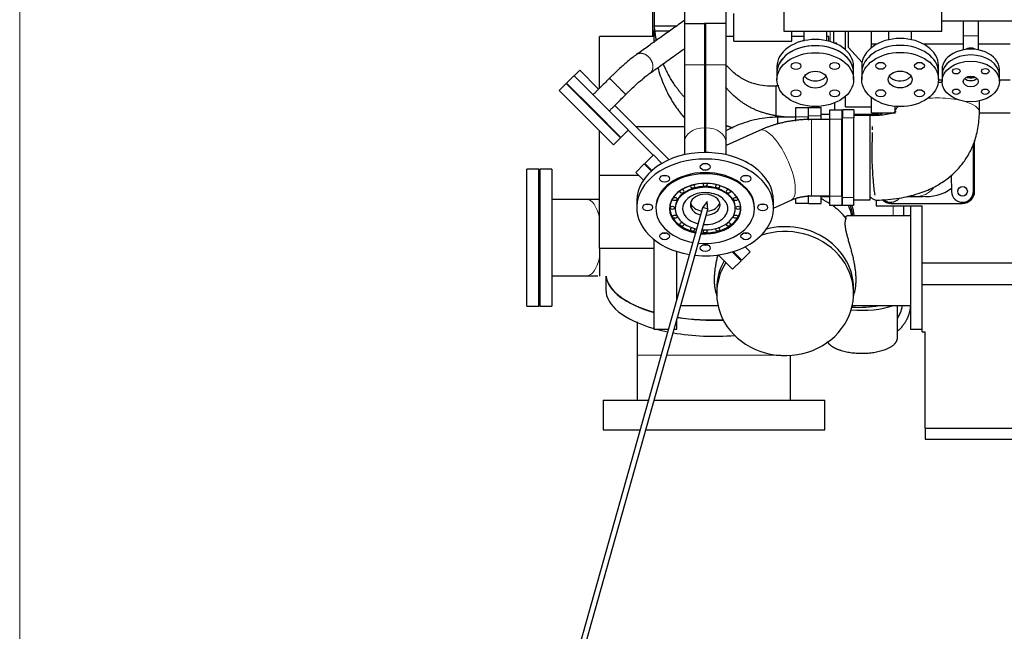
# Model space of a CAD drawing. Header units: inches. Extents: x 0 to 23760, y -13 to 16800.
# Tile 88 of 256: x 1028 to 2826, y 11125 to 12242. Entities that reach past the tile are written whole.
import ezdxf

# ---------------------------------------------------------------- set-up
doc = ezdxf.new("R2010")
doc.units = ezdxf.units.IN
doc.layers.add('1', color=7, linetype='Continuous', true_color=0xffffff)
doc.layers.add('254', color=7, linetype='Continuous', true_color=0xffffff)
doc.styles.add('latin_extended', font='simplex.shx')
doc.dimstyles.get("Standard").update_dxf_attribs({"dimtxt": 0.18, "dimasz": 0.18, "dimexe": 0.18, "dimexo": 0.0625, "dimgap": 0.09, "dimtad": 0, "dimtih": 1, "dimtoh": 1, "dimdec": 4, "dimzin": 0, "dimdsep": 46, "dimtxsty": 'Standard', "dimcen": 0.09, "dimadec": 0, "dimazin": 0, "dimtfac": 1, "dimtdec": 4, "dimtofl": 0, "dimtmove": 0, "dimatfit": 3, "dimfxl": 1, "dimtolj": 1, "dimtzin": 0, "dimarcsym": 0})

# ---------------------------------------------------------------- blocks, each defined once
blk = doc.blocks.new('_U5')
at = {"layer": '254', "color": 3, "linetype": 'Continuous', "lineweight": 13, "transparency": 16777216}
for p, q in [((8914, 13844.8), (8914, 9822.4)), ((1028, 13489.8), (1028, 9822.4)), ((1168, 9862.4), (8774, 9862.4))]:
    blk.add_line(p, q, dxfattribs=at)
at = {"layer": '254', "color": 3, "transparency": 16777216}
for points in [[(1168, 9885.7), (1168, 9839.1), (1028, 9862.4)], [(8774, 9839.1), (8774, 9885.7), (8914, 9862.4)]]:
    blk.add_solid(points, dxfattribs=at)
at = {"layer": 'Defpoints', "color": 0, "transparency": 16777216}
for p in [(8914, 13884.8), (1028, 13529.8), (8914, 9862.4)]:
    blk.add_point(p, dxfattribs=at)
at = {"layer": '254', "color": 2, "lineweight": 13, "transparency": 16777216, "insert": (4727.7, 10072.4), "char_height": 140, "attachment_point": 1, "style": 'latin_extended'}
blk.add_mtext('\\A1;7886', dxfattribs=at)

msp = doc.modelspace()

# ---------------------------------------------------------------- linework, layer by layer
at = {"layer": '1', "color": 2, "linetype": 'Continuous', "lineweight": 25}
for p, q in [((2424.001, 12220.302), (2424.001, 12566.372)), ((2712.001, 12220.302), (2712.001, 12566.372)), ((2183.596, 12381.577), (2183.596, 12211.227)), ((2187.001, 12371.802), (2187.001, 12230.802)), ((2242.001, 12274.802), (2242.001, 12234.802)), ((2318.001, 12234.802), (2318.001, 12274.802)), ((2332.501, 12202.658), (2332.501, 12253.247)), ((2187.001, 12230.802), (2228.387, 12230.802)), ((2187.001, 12230.802), (2228.387, 12230.802)), ((2241.951, 12234.802), (2241.951, 12159.144)), ((2241.951, 12234.802), (2279.001, 12234.802)), ((2281.001, 12234.802), (2279.001, 12234.802)), ((2318.051, 12234.802), (2281.001, 12234.802)), ((2318.051, 12159.144), (2318.051, 12234.802)), ((2712.005, 12239.802), (2952.001, 12239.802)), ((2751.001, 12239.802), (2751.001, 12212.47)), ((2779.001, 12212.47), (2779.001, 12239.802)), ((2087.001, 12117.439), (2087.001, 12211.224)), ((2187.149, 12211.224), (2087.001, 12211.224)), ((2332.496, 12211.224), (2318.047, 12211.224)), ((2318.051, 12211.695), (2332.5, 12211.695)), ((2712.001, 12220.302), (2424.001, 12220.302)), ((2460.088, 12211.224), (2438.496, 12211.224)), ((2438.501, 12202.658), (2438.501, 12220.302)), ((2506.001, 12211.224), (2502.086, 12211.224)), ((2506.001, 12202.454), (2506.001, 12211.224)), ((2514.902, 12199.562), (2514.902, 12220.301)), ((2536.001, 12187.028), (2536.001, 12220.305)), ((2541.501, 12190.802), (2541.501, 12220.303)), ((2584.001, 12197.901), (2584.001, 12220.305)), ((2615.001, 12220.301), (2615.001, 12205.247)), ((2657.001, 12205.247), (2657.001, 12220.301)), ((2751.001, 12212.47), (2751.001, 12186.687)), ((2779.001, 12186.687), (2779.001, 12212.47)), ((2332.501, 12202.658), (2438.501, 12202.658)), ((2520.188, 12198.977), (2516.371, 12198.977)), ((2520.188, 12197.296), (2520.188, 12198.977)), ((2584.001, 12191.165), (2584.001, 12197.901)), ((2584.001, 12197.901), (2594.524, 12197.901)), ((2677.481, 12197.901), (2751.001, 12197.901)), ((2779.001, 12197.901), (2837.001, 12197.901)), ((2566.496, 12163.906), (2541.501, 12190.802)), ((2241.951, 12159.144), (2241.951, 12017.723)), ((2318.051, 12017.723), (2318.051, 12159.144)), ((2411.092, 12156.568), (2411.092, 12145.164)), ((2551.092, 12145.164), (2551.092, 12156.568)), ((2566.001, 12158.029), (2566.001, 12145.302)), ((2706.001, 12145.302), (2706.001, 12158.029)), ((2040.125, 12139.096), (2026.973, 12125.944)), ((2040.125, 12139.096), (2040.408, 12139.379)), ((2040.408, 12139.379), (2050.731, 12149.702)), ((2139.403, 12040.384), (2040.408, 12139.379)), ((2085.379, 12115.055), (2050.731, 12149.702)), ((2411.092, 12145.164), (2411.092, 12132.335)), ((2551.092, 12132.335), (2551.092, 12145.164)), ((2566.001, 12145.302), (2566.001, 12132.574)), ((2706.001, 12132.574), (2706.001, 12145.302)), ((2712.501, 12150.908), (2712.501, 12140.302)), ((2712.501, 12140.302), (2712.501, 12128.988)), ((2817.501, 12140.302), (2817.501, 12150.908)), ((2817.501, 12128.988), (2817.501, 12140.302)), ((2026.265, 12125.136), (2013.538, 12112.409)), ((2026.265, 12125.136), (2125.26, 12026.142)), ((2026.973, 12125.944), (2076.47, 12076.446)), ((2705.991, 12131.715), (2712.497, 12131.715)), ((2817.5, 12131.715), (2837.001, 12131.715)), ((2013.538, 12112.409), (2112.533, 12013.414)), ((2214.296, 11986.138), (2115.077, 12085.356)), ((2516.001, 12089.788), (2516.001, 12077.409)), ((2536.001, 12082.802), (2536.001, 12101.883)), ((2584.001, 12071.862), (2584.001, 12099.438)), ((2780.726, 12072.551), (2780.726, 12093.569)), ((2076.47, 12076.446), (2125.968, 12026.949)), ((2428.832, 12063.77), (2408.877, 12066.51)), ((2408.877, 12063.297), (2408.877, 12066.51)), ((2445.751, 12064.302), (2445.751, 12081.302)), ((2445.751, 12081.302), (2467.751, 12081.302)), ((2467.751, 12081.302), (2467.751, 12064.302)), ((2468.551, 12081.402), (2491.501, 12081.402)), ((2468.551, 12066.402), (2468.551, 12081.402)), ((2468.551, 12059.143), (2468.551, 12066.402)), ((2491.501, 12066.402), (2491.501, 12081.402)), ((2507.701, 12068.902), (2491.501, 12068.902)), ((2491.501, 12059.75), (2491.501, 12066.402)), ((2507.701, 12060.402), (2507.701, 12077.402)), ((2507.701, 12077.402), (2529.701, 12077.402)), ((2529.701, 12077.402), (2529.701, 12060.402)), ((2530.499, 12068.902), (2529.702, 12068.902)), ((2530.498, 12077.402), (2530.498, 12062.402)), ((2551.501, 12077.402), (2530.498, 12077.402)), ((2536.001, 12082.802), (2584.001, 12082.802)), ((2597.051, 12068.902), (2551.5, 12068.902)), ((2551.501, 12077.402), (2551.501, 12062.402)), ((2581.501, 12067.127), (2551.501, 12067.127)), ((2581.501, 11912.676), (2581.501, 12067.127)), ((2584.001, 12071.862), (2626.284, 12071.862)), ((2592.001, 12071.86), (2592.001, 12068.9)), ((2626.276, 12083.557), (2626.276, 12072.551)), ((2780.657, 12071.862), (2837.001, 12071.862)), ((2445.751, 12063.897), (2412.228, 12063.646)), ((2412.228, 12063.646), (2412.319, 12051.495)), ((2445.751, 12056.778), (2445.751, 12064.302)), ((2468.55, 12058.317), (2467.75, 12058.427)), ((2467.751, 12059.06), (2467.751, 12064.302)), ((2507.701, 12059.752), (2474.412, 12059.752)), ((2507.701, 11919.402), (2507.701, 12060.402)), ((2529.701, 11919.402), (2529.701, 12060.402)), ((2530.498, 11917.402), (2530.498, 12062.402)), ((2551.501, 11917.402), (2551.501, 12062.402)), ((2087.001, 11957.488), (2087.001, 12038.945)), ((2106.995, 12045.921), (2105.483, 12045.921)), ((2125.968, 12026.949), (2139.12, 12040.101)), ((2139.12, 12040.101), (2139.403, 12040.384)), ((2184.869, 11994.352), (2139.12, 12040.101)), ((2241.953, 12045.921), (2154.512, 12045.921)), ((2279.001, 12044.619), (2279.001, 11999.33)), ((2281.001, 11999.33), (2281.001, 12044.619)), ((2379.339, 12039.658), (2318.052, 12011.823)), ((2112.533, 12013.414), (2125.26, 12026.142)), ((2241.951, 12017.723), (2241.951, 11995.137)), ((2318.051, 11995.137), (2318.051, 12017.723)), ((2770.001, 11928.402), (2770.001, 12014.827)), ((2772.001, 11928.402), (2772.001, 12021.455)), ((2185.437, 11994.918), (2169.881, 11979.362)), ((2200.946, 11979.409), (2185.437, 11994.918)), ((2168.82, 11978.301), (2153.264, 11962.745)), ((2168.82, 11978.301), (2181.633, 11965.488)), ((2182.761, 11966.481), (2169.881, 11979.362)), ((1976.419, 11968.802), (1954.419, 11968.802)), ((1954.419, 11718.802), (1954.419, 11968.802)), ((1976.419, 11718.802), (1976.419, 11968.802)), ((1977.919, 11968.802), (1977.919, 11843.802)), ((1999.919, 11968.802), (1977.919, 11968.802)), ((1999.919, 11968.802), (1999.919, 11843.802)), ((2153.264, 11962.745), (2167.107, 11948.901)), ((2087.001, 11823.962), (2087.001, 11957.488)), ((2158.526, 11957.488), (2087.001, 11957.488)), ((2729.067, 11957.304), (2730.011, 11927.763)), ((2063.603, 11913.652), (2000.021, 11913.652)), ((2155.001, 11910.944), (2155.001, 11898.923)), ((2283.697, 11909.94), (2275.198, 11898.177)), ((2284.817, 11895.472), (2283.697, 11909.94)), ((2404.991, 11897.875), (2437.107, 11912.461)), ((2405.001, 11898.923), (2405.001, 11910.944)), ((2445.751, 11906.302), (2445.751, 11915.077)), ((2467.751, 11906.302), (2445.751, 11906.302)), ((2467.751, 11919.316), (2467.751, 11906.302)), ((2468.551, 11906.402), (2468.551, 11921.402)), ((2468.551, 11906.402), (2491.501, 11906.402)), ((2474.412, 11920.052), (2507.701, 11920.052)), ((2491.501, 11906.402), (2491.501, 11920.052)), ((2491.501, 11918.902), (2507.701, 11918.902)), ((2507.701, 11902.402), (2507.701, 11919.402)), ((2529.701, 11919.402), (2529.701, 11902.402)), ((2529.702, 11918.902), (2530.499, 11918.902)), ((2530.498, 11902.402), (2530.498, 11917.402)), ((2551.501, 11902.402), (2551.501, 11917.402)), ((2551.501, 11912.676), (2581.501, 11912.676)), ((2592.001, 11912.691), (2592.001, 11901.674)), ((2619.001, 11906.402), (2750.001, 11906.402)), ((2648.868, 11918.902), (2665.425, 11918.902)), ((2275.188, 11898.156), (1952.348, 10750.48)), ((1961.975, 10747.772), (2284.814, 11895.448)), ((2190.001, 11898.923), (2190.001, 11896.802)), ((2225.001, 11898.216), (2225.001, 11896.802)), ((2284.814, 11895.448), (2284.817, 11895.472)), ((2284.814, 11895.448), (2284.814, 11895.448)), ((2335.001, 11896.802), (2335.001, 11898.216)), ((2370.001, 11896.802), (2370.001, 11898.923)), ((2529.701, 11902.402), (2507.701, 11902.402)), ((2551.501, 11902.402), (2530.498, 11902.402)), ((2592.001, 11901.674), (2676.001, 11901.674)), ((2642.001, 11901.656), (2642.001, 11883.728)), ((2655.001, 11901.671), (2655.001, 11676.747)), ((2676.001, 11798.068), (2676.001, 11901.674)), ((2655.001, 11883.747), (2539.362, 11883.747)), ((2548.067, 11883.747), (2548.035, 11883.879)), ((1977.919, 11843.802), (1977.919, 11718.802)), ((1999.919, 11843.802), (1999.919, 11718.802)), ((2186.001, 11840.654), (2186.001, 11676.747)), ((2087.001, 11823.962), (2087.001, 11773.401)), ((2186.003, 11823.962), (2087.001, 11823.962)), ((2228.001, 11730.415), (2228.001, 11818.558)), ((2329.398, 11817.723), (2345.597, 11801.524)), ((2346.657, 11802.585), (2331.011, 11818.232)), ((2346.657, 11802.585), (2362.214, 11818.141)), ((2362.214, 11818.141), (2353.12, 11827.235)), ((2303.851, 11812.158), (2330.04, 11785.968)), ((2330.04, 11785.968), (2345.597, 11801.524)), ((2330.04, 11785.968), (2345.597, 11801.524)), ((2676.001, 11758.354), (2676.001, 11798.068)), ((2676.001, 11798.068), (2904.001, 11798.068)), ((1999.918, 11773.952), (2063.603, 11773.952)), ((2098.502, 11773.4), (2098.502, 11748.539)), ((2299.474, 11744.308), (2301.073, 11737.772)), ((2301.001, 11750.487), (2301.001, 11741.627)), ((2550.929, 11737.772), (2552.479, 11744.108)), ((2551.001, 11741.627), (2551.001, 11750.487)), ((2676.001, 11758.354), (2904.001, 11758.354)), ((2676.001, 11671.802), (2676.001, 11758.354)), ((1954.419, 11718.802), (1976.419, 11718.802)), ((1977.919, 11718.802), (1999.919, 11718.802)), ((2235.39, 11719.747), (2303.352, 11719.747)), ((2548.65, 11719.747), (2655.001, 11719.747)), ((2631.037, 11660.513), (2631.037, 11719.746)), ((2228.001, 11676.747), (2228.001, 11693.486)), ((2186.001, 11676.747), (2212.905, 11676.747)), ((2223.294, 11676.747), (2228.001, 11676.747)), ((2655.001, 11676.747), (2676.001, 11676.747)), ((2676.001, 11671.802), (2676.001, 11671.802)), ((2676.001, 11671.802), (2682.001, 11671.802)), ((2676.001, 11671.802), (2682.001, 11671.802)), ((2682.001, 11671.802), (2682.001, 11671.802)), ((2682.001, 11495.757), (2682.001, 11671.802)), ((2093.502, 11546.971), (2093.502, 11492.971)), ((2093.502, 11546.971), (2177.856, 11546.971)), ((2186.799, 11546.971), (2498.502, 11546.971)), ((2498.502, 11492.971), (2498.502, 11546.971)), ((2093.502, 11492.971), (2161.208, 11492.971)), ((2171.59, 11492.971), (2296.002, 11492.971)), ((2296.002, 11492.971), (2498.502, 11492.971)), ((2682.001, 11495.757), (2682.001, 11475.802)), ((2682.001, 11495.757), (2901.001, 11495.757)), ((2682.001, 11475.802), (2901.001, 11475.802))]:
    msp.add_line(p, q, dxfattribs=at)
at = {"layer": '1', "color": 110, "linetype": 'Continuous', "lineweight": 13}
for p, q in [((2507.964, 12220.301), (2507.964, 12201.907)), ((2779.001, 12212.47), (2751.001, 12212.47)), ((2241.951, 12159.144), (2279.001, 12159.144)), ((2318.051, 12159.144), (2281.001, 12159.144)), ((2468.551, 12066.402), (2491.501, 12066.402)), ((2467.751, 12064.302), (2445.751, 12064.302)), ((2474.412, 12059.752), (2474.412, 11997.964)), ((2529.701, 12060.402), (2507.701, 12060.402)), ((2551.501, 12062.402), (2530.498, 12062.402)), ((2379.339, 12039.658), (2379.338, 12039.657)), ((2474.412, 11997.964), (2474.412, 11920.052)), ((2507.701, 11919.402), (2529.701, 11919.402)), ((2551.501, 11917.402), (2530.498, 11917.402)), ((2623.342, 11901.669), (2623.342, 11883.738))]:
    msp.add_line(p, q, dxfattribs=at)
at = {"layer": '1', "color": 2, "linetype": 'Continuous', "lineweight": 25}
msp.add_circle((2750.001, 11928.402), 8.75, dxfattribs=at)
for centre, radius, start, end in [((2619.001, 12059.402), 22, 145.501875, 159.260625), ((2619.001, 12059.402), 20, 141.462431, 156.091841), ((2684.501, 11993.902), 75, 262.789119, 307.163896), ((2750.001, 11928.402), 20, 181.830207, 0), ((2750.001, 11928.402), 22, 270, 0), ((2619.001, 11928.402), 22, 223.596563, 270), ((2619.001, 11928.402), 20, 228.515078, 321.026959)]:
    msp.add_arc(centre, radius, start, end, dxfattribs=at)
for centre, major_axis, ratio, start_param, end_param in [((2481.092, 12145.164), (70, 0), 0.70143793, 0.7853961, 3.14168932), ((2481.092, 12156.568), (70, 0), 0.70143793, 1.57079581, 3.14169048), ((2481.092, 12145.164), (70, 0), 0.70143793, 1.57079581, 3.14169048), ((2481.092, 12156.568), (70, 0), 0.70143793, 0, 1.57079581), ((2481.092, 12145.164), (70, 0), 0.70143793, 0, 1.57079581), ((2636.001, 12158.029), (70, 0), 0.70710659, 0, 3.14159265), ((2636.001, 12145.302), (70, 0), 0.70710659, 0, 3.14149448), ((2636.001, 12145.302), (70, 0), 0.70710659, 0, 3.14159265), ((2481.092, 12145.164), (70, 0), 0.70143793, 0.00000074, 0.7853961), ((2765.001, 12150.908), (-52.5, 0), 0.70710678, 3.14159265, 6.28318531), ((2765.001, 12140.302), (-52.5, 0), 0.70710678, 3.14169083, 6.28318531), ((2765.001, 12140.302), (52.5, 0), 0.70710678, 0, 3.14159265), ((2481.092, 12145.164), (21.75, 0), 0.70143793, 3.57562523, 5.84916212), ((2636.001, 12145.302), (21.75, 0), 0.70710659, 3.56816203, 5.49778714), ((2636.001, 12145.302), (21.75, 0), 0.70710659, 5.49778714, 5.85661593), ((2703.501, 12100.742), (77.225, 0), 0.34202014, 1.45288843, 1.54379826), ((2765.001, 12140.302), (13.75, 0), 0.70710678, 3.76264625, 5.66222988), ((2765.001, 12145.605), (14, 0), 0.70710678, 4.15730092, 4.71238107), ((2765.001, 12145.605), (12, 0), 0.70710678, 4.2596972, 4.71238107), ((2765.001, 12145.605), (12, 0), 0.70710678, 4.71238107, 5.16506494), ((2765.001, 12145.605), (14, 0), 0.70710678, 4.71238107, 5.2675594), ((2280.001, 11910.944), (125, 0), 0.70710678, 1.57079633, 3.14159265), ((2280.001, 11910.944), (125, 0), 0.70710678, 0, 1.57079633), ((2280.001, 11898.923), (125, 0), 0.70710678, 1.57079633, 4.4800093), ((2280.001, 11985.19), (9, 0), 0.70710678, 4.37751484, 5.04726312), ((2280.001, 11898.923), (125, 0), 0.70710678, 0, 1.57079633), ((2280.001, 11896.802), (90, 0), 0.70710678, 1.57079633, 4.45949077), ((2280.001, 11898.923), (90, 0), 0.70710678, 1.57079633, 3.14159265), ((2280.001, 11898.923), (90, 0), 0.70710678, 0, 1.57079633), ((2280.001, 11896.802), (90, 0), 0.70710678, 0, 1.57079633), ((2205.755, 11963.444), (9, 0), 0.70710678, 4.37751484, 5.04726312), ((2280.001, 11896.943), (65, 0), 0.70710678, 1.57079633, 4.45615283), ((2280.001, 11896.802), (-65.2, 0), 0.70710678, 4.71238898, 6.28318531), ((2280.001, 11896.802), (-65.2, 0), 0.70710678, 1.45269208, 4.71238898), ((2280.001, 11940.642), (4, 0), 0.70710678, 2.23347603, 6.28318531), ((2280.001, 11896.943), (65, 0), 0.70710678, 0, 1.57079633), ((2280.001, 11940.642), (4, 0), 0.70710678, 0, 0.90811663), ((2354.247, 11963.444), (9, 0), 0.70710678, 4.37751484, 5.04726312), ((2280.001, 11896.802), (55, 0), 0.70710678, 1.57079633, 4.42336246), ((2280.001, 11898.216), (55, 0), 0.70710678, 1.57079633, 3.14159265), ((2237.575, 11928.216), (4, 0), 0.70710678, 2.72788417, 6.28318531), ((2237.575, 11928.216), (4, 0), 0.70710678, 1.57079633, 1.98136322), ((2280.001, 11896.802), (41.25, 0), 0.70710678, 1.57079633, 4.39224105), ((2237.575, 11928.216), (4, 0), 0.70710678, 0, 1.57079633), ((2280.001, 11903.783), (27.15, 0), 0.70710678, 1.57079633, 4.39911329), ((2257.04, 11937.413), (4, 0), 0.70710678, 2.5557838, 6.28318531), ((2257.04, 11937.413), (4, 0), 0.70710678, 0, 1.34882317), ((2280.001, 11898.216), (55, 0), 0.70710678, 0, 1.57079633), ((2280.001, 11896.802), (55, 0), 0.70710678, 0, 1.57079633), ((2280.001, 11896.802), (41.25, 0), 0.70710678, 0, 1.57079633), ((2280.001, 11903.783), (27.15, 0), 0.70710678, 0, 1.57079633), ((2302.962, 11937.413), (4, 0), 0.70710678, 1.79276948, 6.28318531), ((2302.962, 11937.413), (4, 0), 0.70710678, 0, 0.58580886), ((2322.427, 11928.216), (4, 0), 0.70710678, 1.57079633, 6.28318531), ((2322.427, 11928.216), (4, 0), 0.70710678, 1.1985176, 1.57079633), ((2322.427, 11928.216), (4, 0), 0.70710678, 0, 0.41370848), ((2175.001, 11910.944), (9, 0), 0.70710678, 4.37751484, 5.04726312), ((2280.001, 11898.216), (64.6, 0), 0.70710678, 2.93110595, 4.44319376), ((2280.001, 11910.944), (-27.15, 0), 0.70710678, 0.18751381, 1.33046449), ((2280.001, 11910.944), (-27.15, 0), 0.70710678, 1.71226617, 2.95407884), ((2280.001, 11898.216), (64.6, 0), 0.70710678, 0, 0.21048671), ((2385.001, 11910.944), (9, 0), 0.70710678, 4.37751484, 5.04726312), ((2426.001, 11804.911), (138, 0), 0.90664458, 0.9372322, 1.07626294), ((2280.001, 11896.802), (-65.2, 0), 0.70710678, 0, 1.29629967), ((2280.001, 11897.933), (-65, 0), 0.70710678, 0, 1.2950234), ((2280.001, 11898.923), (125, 0), 0.70710678, 4.56159253, 6.28318531), ((2280.001, 11896.802), (90, 0), 0.70710678, 4.57268628, 6.28318531), ((2280.001, 11896.943), (65, 0), 0.70710678, 4.5951683, 6.28318531), ((2280.001, 11897.933), (-65, 0), 0.70710678, 1.45779717, 3.14159265), ((2280.001, 11898.216), (64.6, 0), 0.70710678, 4.60105879, 6.28318531), ((2280.001, 11896.802), (55, 0), 0.70710678, 4.6088146, 6.28318531), ((2280.001, 11896.802), (4.813, -1.354), 0.11369743, 0.04192581, 3.14159783), ((2280.001, 11896.802), (41.25, 0), 0.70710678, 4.639936, 6.28318531), ((2280.001, 11903.783), (27.15, 0), 0.70710678, 4.77757703, 6.28318531), ((2426.001, 11804.911), (138, 0), 0.90664458, 0.63318119, 0.89339869), ((2426.001, 11859.336), (-125, 0), 0.90664458, 3.35983517, 3.53134649), ((2426.001, 11868.196), (-125, 0), 0.90664458, 3.27923368, 3.44819246), ((2426.001, 11868.722), (127.5, 0), 0.90258528, 0.13086697, 0.29697868), ((2237.575, 11868.216), (4, 0), 0.70710678, 1.57079633, 6.28318531), ((2237.575, 11868.216), (4, 0), 0.70710678, 1.19557235, 1.57079633), ((2237.575, 11868.216), (4, 0), 0.70710678, 0, 0.32692199), ((2322.427, 11868.216), (4, 0), 0.70710678, 2.81467067, 6.28318531), ((2322.427, 11868.216), (4, 0), 0.70710678, 1.57079633, 1.9460203), ((2322.427, 11868.216), (4, 0), 0.70710678, 0, 1.57079633), ((2426.001, 11750.487), (-125, 0), 0.90664458, 3.14159394, 4.98875224), ((2205.755, 11858.444), (9, 0), 0.70710678, 4.37751484, 5.04726312), ((2257.04, 11859.019), (4, 0), 0.70710678, 1.80464863, 6.28318531), ((2257.04, 11859.019), (4, 0), 0.70710678, 0, 0.52523502), ((2280.001, 11855.789), (4, 0), 0.70710678, 2.27048792, 6.28318531), ((2280.001, 11855.789), (4, 0), 0.70710678, 0, 0.87110474), ((2302.962, 11859.019), (4, 0), 0.70710678, 2.61635763, 6.28318531), ((2426.001, 11741.627), (-125, 0), 0.90664458, 0.00952424, 5.07367342), ((2302.962, 11859.019), (4, 0), 0.70710678, 0, 1.33694403), ((2354.247, 11858.444), (9, 0), 0.70710678, 4.37751484, 5.04726312), ((2280.001, 11836.698), (9, 0), 0.70710678, 4.37751484, 5.04726312), ((2426.001, 11750.487), (-125, 0), 0.90664458, 5.81538381, 6.28318531), ((2426.001, 11741.627), (-125, 0), 0.90664458, 5.75971872, 6.28318531), ((2296.001, 11777.955), (197.5, 0), 0.4305111, 3.19511833, 4.12161377), ((2296.002, 11778.335), (197.5, 0), 0.42979107, 3.19973267, 4.12157694), ((2296.002, 11748.539), (197.5, 0), 0.42979107, 3.14159265, 4.12157694), ((2426.001, 11750.487), (-125, 0), 0.90664458, 0, 0.00952424), ((2426.001, 11741.627), (-125, 0), 0.90664458, 0, 0.00952424), ((2566.037, 11750.805), (92.5, 0), 0.42979107, 4.50107113, 5.38653078), ((2561.001, 11756.293), (92.5, 0), 0.4305111, 4.57121366, 5.1208942), ((2296.001, 11777.955), (197.5, 0), 0.4305111, 4.36758126, 4.7983824), ((2296.002, 11778.335), (197.5, 0), 0.42979107, 4.36831089, 4.7969581), ((2296.002, 11748.539), (197.5, 0), 0.42979107, 4.14956359, 4.2703576), ((2296.002, 11748.539), (197.5, 0), 0.42979107, 4.32488644, 4.90430046)]:
    msp.add_ellipse(centre, major_axis=major_axis, ratio=ratio, start_param=start_param, end_param=end_param, dxfattribs=at)
for centre, major_axis, ratio in [((2481.092, 12132.335), (70, 0), 0.70143793), ((2636.001, 12132.574), (70, 0), 0.70710659), ((2445.736, 12157.135), (9, 0), 0.70143793), ((2516.447, 12157.135), (9, 0), 0.70143793), ((2600.646, 12157.574), (9, 0), 0.70710659), ((2671.356, 12157.574), (9, 0), 0.70710659), ((2765.001, 12128.988), (52.5, 0), 0.70710678), ((2481.092, 12132.335), (21.75, 0), 0.70143793), ((2636.001, 12132.574), (21.75, 0), 0.70710659), ((2738.485, 12147.738), (-7, 0), 0.70710678), ((2765.001, 12128.988), (13.75, 0), 0.70710678), ((2791.518, 12147.738), (-7, 0), 0.70710678), ((2445.736, 12107.535), (9, 0), 0.70143793), ((2516.447, 12107.535), (9, 0), 0.70143793), ((2600.646, 12107.574), (9, 0), 0.70710659), ((2671.356, 12107.574), (9, 0), 0.70710659), ((2738.485, 12110.238), (-7, 0), 0.70710678), ((2791.518, 12110.238), (-7, 0), 0.70710678), ((2280.001, 11973.169), (9, 0), 0.70710678), ((2205.755, 11951.423), (9, 0), 0.70710678), ((2354.247, 11951.423), (9, 0), 0.70710678), ((2175.001, 11898.923), (9, 0), 0.70710678), ((2224.568, 11914.452), (4, 0), 0.70710678), ((2335.434, 11914.452), (4, 0), 0.70710678), ((2385.001, 11898.923), (9, 0), 0.70710678), ((2220.001, 11898.216), (4, 0), 0.70710678), ((2340.001, 11898.216), (4, 0), 0.70710678), ((2224.568, 11881.98), (4, 0), 0.70710678), ((2335.434, 11881.98), (4, 0), 0.70710678), ((2205.755, 11846.423), (9, 0), 0.70710678), ((2354.247, 11846.423), (9, 0), 0.70710678), ((2280.001, 11824.677), (9, 0), 0.70710678)]:
    msp.add_ellipse(centre, major_axis=major_axis, ratio=ratio, dxfattribs=at)
at = {"layer": '1', "color": 110, "linetype": 'Continuous', "lineweight": 13}
for centre, major_axis, ratio, start_param, end_param in [((2765.001, 12180.65), (14, 0), 0.70710678, 0.73659739, 2.40497944), ((2703.501, 12072.551), (77.225, 0), 0.34202014, 1.57079633, 1.79237678), ((2703.501, 12072.551), (77.225, 0), 0.34202014, 1.02946064, 1.57079633), ((2703.501, 12072.551), (77.225, 0), 0.34202014, 0.00058905, 0.8782715), ((2703.501, 12072.551), (77.225, 0), 0.34202014, 2.72955314, 3.14385068), ((2280.001, 12017.723), (38.05, 0), 0.70710678, 1.59708056, 3.14159266), ((2280.001, 12017.723), (38.05, 0), 0.70710678, 0, 1.54451209), ((2408.223, 11976.06), (-28.884, 63.598), 0.34839625, 4.75026375, 6.28318531), ((2408.223, 11976.06), (-28.884, 63.598), 0.34839625, 3.14157196, 4.75026375), ((2665.425, 11993.902), (0, 75), 0.69412367, 3.14165066, 3.7914028), ((2063.603, 11843.802), (0, -69.85), 0.39204156, 2.11704075, 3.14159265), ((2648.868, 11993.902), (0, 75), 0.69412367, 3.1387725, 3.40196569), ((2063.603, 11843.802), (0, -69.85), 0.39204156, 0, 1.02445373)]:
    msp.add_ellipse(centre, major_axis=major_axis, ratio=ratio, start_param=start_param, end_param=end_param, dxfattribs=at)
at = {"layer": '1', "color": 2, "linetype": 'Continuous', "lineweight": 25}
for points, knots in [([(2242.003, 12240.514), (2238.506, 12238.02), (2228.592, 12230.948), (2212.262, 12219.298), (2193.011, 12205.565), (2173.748, 12191.824), (2160.902, 12182.66), (2154.474, 12178.074)], [0, 0, 0, 0, 0.11984369, 0.33977998, 0.55971624, 0.77965269, 1, 1, 1, 1]), ([(2460.092, 12221.718), (2460.092, 12216.713), (2460.092, 12210.186), (2460.092, 12203.974), (2460.092, 12202.481)], [0, 0, 0, 0, 0.75605139, 1, 1, 1, 1]), ([(2502.092, 12202.966), (2502.092, 12203.78), (2502.092, 12209.816), (2502.092, 12216.17), (2502.092, 12221.742)], [0, 0, 0, 0, 0.13602982, 1, 1, 1, 1]), ([(2154.474, 12178.074), (2151.917, 12176.257), (2146.806, 12172.434), (2136.694, 12164.289), (2124.718, 12153.798), (2114.157, 12143.769), (2108.027, 12137.703), (2106.084, 12135.762), (2105.286, 12134.961)], [0, 0, 0, 0, 0.19349024, 0.36520006, 0.6516723, 0.88885713, 0.9542204, 1, 1, 1, 1]), ([(2178.883, 12143.895), (2186.592, 12149.394), (2202, 12160.386), (2223.023, 12175.384), (2236.338, 12184.882), (2241.953, 12188.887)], [0, 0, 0, 0, 0.3666892, 0.73292095, 1, 1, 1, 1]), ([(2279.001, 12159.144), (2279.001, 12156.491), (2279.001, 12153.83), (2279.001, 12150.828), (2279.001, 12150.494), (2279.001, 12149.827), (2279.001, 12148.827), (2279.001, 12147.829), (2279.001, 12145.836), (2279.001, 12144.511), (2279.001, 12140.547), (2279.001, 12137.919), (2279.001, 12132.691), (2279.001, 12127.492), (2279.001, 12119.777), (2279.001, 12114.691), (2279.001, 12109.633), (2279.001, 12107.118), (2279.001, 12103.368), (2279.001, 12101.498), (2279.001, 12099.326), (2279.001, 12098.397), (2279.001, 12097.779), (2279.001, 12097.469), (2279.001, 12094.692), (2279.001, 12092.258), (2279.001, 12087.461), (2279.001, 12085.097), (2279.001, 12080.438), (2279.001, 12075.848), (2279.001, 12069.167), (2279.001, 12064.85), (2279.001, 12060.601), (2279.001, 12058.512), (2279.001, 12055.429), (2279.001, 12053.901), (2279.001, 12052.393), (2279.001, 12051.642), (2279.001, 12051.392), (2279.001, 12050.894), (2279.001, 12050.646), (2279.001, 12048.421), (2279.001, 12046.494), (2279.001, 12044.619)], [0, 0, 0, 0, 0.0625, 0.0625, 0.0703125, 0.0703125, 0.078125, 0.09375, 0.09375, 0.125, 0.125, 0.1875, 0.1875, 0.25, 0.3125, 0.375, 0.375, 0.4375, 0.4375, 0.46875, 0.484375, 0.4921875, 0.4921875, 0.5, 0.5, 0.5625, 0.5625, 0.625, 0.625, 0.6875, 0.75, 0.8125, 0.8125, 0.875, 0.875, 0.90625, 0.921875, 0.921875, 0.9296875, 0.9296875, 0.9375, 0.9375, 1, 1, 1, 1]), ([(2281.001, 12044.619), (2281.001, 12046.494), (2281.001, 12048.421), (2281.001, 12050.646), (2281.001, 12050.894), (2281.001, 12051.392), (2281.001, 12051.642), (2281.001, 12052.393), (2281.001, 12053.901), (2281.001, 12055.429), (2281.001, 12058.512), (2281.001, 12060.601), (2281.001, 12064.85), (2281.001, 12069.167), (2281.001, 12075.848), (2281.001, 12080.438), (2281.001, 12085.097), (2281.001, 12087.461), (2281.001, 12092.258), (2281.001, 12094.692), (2281.001, 12097.469), (2281.001, 12097.779), (2281.001, 12098.397), (2281.001, 12099.326), (2281.001, 12101.498), (2281.001, 12103.368), (2281.001, 12107.118), (2281.001, 12109.633), (2281.001, 12114.691), (2281.001, 12119.777), (2281.001, 12127.492), (2281.001, 12132.691), (2281.001, 12137.919), (2281.001, 12140.547), (2281.001, 12144.511), (2281.001, 12145.836), (2281.001, 12147.829), (2281.001, 12148.827), (2281.001, 12149.827), (2281.001, 12150.494), (2281.001, 12150.828), (2281.001, 12153.83), (2281.001, 12156.491), (2281.001, 12159.144)], [0, 0, 0, 0, 0.0625, 0.0625, 0.0703125, 0.0703125, 0.078125, 0.078125, 0.09375, 0.125, 0.125, 0.1875, 0.1875, 0.25, 0.3125, 0.375, 0.375, 0.4375, 0.4375, 0.5, 0.5, 0.5078125, 0.5078125, 0.515625, 0.53125, 0.5625, 0.5625, 0.625, 0.625, 0.6875, 0.75, 0.8125, 0.8125, 0.875, 0.875, 0.90625, 0.90625, 0.921875, 0.9296875, 0.9296875, 0.9375, 0.9375, 1, 1, 1, 1]), ([(2408.877, 12120.696), (2395.457, 12119.591), (2375.682, 12121.481), (2350.121, 12131.971), (2332.344, 12144.034), (2322.288, 12154.286), (2317.925, 12159.688)], [0, 0, 0, 0, 0.37658992, 0.58305808, 0.79781262, 1, 1, 1, 1]), ([(2134.985, 12105.263), (2136.184, 12106.469), (2138.714, 12108.994), (2144.354, 12114.542), (2153.325, 12123.036), (2163.257, 12131.764), (2172.147, 12138.938), (2176.635, 12142.299), (2178.883, 12143.895)], [0, 0, 0, 0, 0.07561404, 0.15924153, 0.35332457, 0.63627112, 0.80636085, 1, 1, 1, 1]), ([(2193.436, 12154.691), (2196.112, 12144.367), (2203.325, 12122.884), (2217.731, 12094.894), (2231.573, 12075.144), (2239.356, 12065.72), (2241.546, 12063.182)], [0, 0, 0, 0, 0.30682934, 0.64835381, 0.90354972, 1, 1, 1, 1]), ([(2105.286, 12134.961), (2102.755, 12132.429), (2097.688, 12127.363), (2091.053, 12120.727), (2086.949, 12116.623), (2085.38, 12115.054)], [0, 0, 0, 0, 0.38145283, 0.76355155, 1, 1, 1, 1]), ([(2115.078, 12085.356), (2116.647, 12086.925), (2120.751, 12091.029), (2127.387, 12097.665), (2132.454, 12102.731), (2134.985, 12105.263)], [0, 0, 0, 0, 0.23644413, 0.6185331, 1, 1, 1, 1]), ([(2628.705, 12073.951), (2628.703, 12073.959), (2628.656, 12073.948), (2628.347, 12073.76), (2627.216, 12073.138), (2623.655, 12071.548), (2615.753, 12069.189), (2605.831, 12067.574), (2596.685, 12066.965), (2591.197, 12066.875), (2588.297, 12066.913), (2587.021, 12066.958), (2586.525, 12066.979), (2586.459, 12066.982), (2586.453, 12066.982), (2586.451, 12066.982), (2586.45, 12066.982), (2586.451, 12066.982), (2586.451, 12066.982), (2586.452, 12066.982), (2586.456, 12066.982), (2586.464, 12066.982), (2586.469, 12066.982), (2586.47, 12066.982), (2586.471, 12066.982), (2586.471, 12066.982), (2586.47, 12066.983), (2586.465, 12066.983), (2586.45, 12066.985), (2586.399, 12066.99), (2586.165, 12067.01), (2585.477, 12067.065), (2583.867, 12067.116), (2582.452, 12067.137), (2581.501, 12067.127)], [0, 0, 0, 0, 0.02061628, 0.05240851, 0.08671356, 0.17460996, 0.32722202, 0.57903425, 0.74642634, 0.83877929, 0.88333718, 0.90621124, 0.90989752, 0.91010692, 0.9102527, 0.91030513, 0.91032792, 0.91034957, 0.91037127, 0.91039421, 0.91044767, 0.91073154, 0.9107918, 0.91081772, 0.91084166, 0.91086556, 0.91089228, 0.91096513, 0.91124309, 0.91176867, 0.91384232, 0.92410409, 0.94925202, 1, 1, 1, 1]), ([(2592.759, 11912.458), (2606.854, 11912.508), (2632.598, 11914.717), (2667.522, 11922.784), (2695.369, 11934.102), (2716.233, 11946.575), (2733.997, 11960.729), (2748.408, 11976.213), (2761.308, 11995.005), (2771.63, 12016.71), (2778.816, 12043.222), (2780.658, 12062.496), (2780.726, 12072.56)], [0, 0, 0, 0, 0.14988239, 0.27854297, 0.38531181, 0.47416533, 0.54210953, 0.6317356, 0.70267361, 0.79001502, 0.89269808, 1, 1, 1, 1]), ([(2626.276, 12072.542), (2626.271, 12071.843), (2626.282, 12070.903), (2626.321, 12070.417), (2626.356, 12070.323), (2626.364, 12070.309)], [0, 0, 0, 0, 0.51546843, 0.90232356, 1, 1, 1, 1]), ([(2412.228, 12063.646), (2399.434, 12063.528), (2374.157, 12060.903), (2342.431, 12051.169), (2324.099, 12042.231), (2317.602, 12038.597)], [0, 0, 0, 0, 0.38341657, 0.77419979, 1, 1, 1, 1]), ([(2585.123, 12035.606), (2585.137, 12034.04), (2585.104, 12026.521), (2583.923, 12011.243), (2584.134, 11990.881), (2585.077, 11968.978), (2586.294, 11949.474), (2587.845, 11933.442), (2588.925, 11925.483), (2589.549, 11921.871), (2589.649, 11921.317)], [0, 0, 0, 0, 0.04640039, 0.21461724, 0.36344913, 0.50735583, 0.70654912, 0.83258106, 0.97323921, 1, 1, 1, 1]), ([(2581.501, 11918.58), (2581.437, 11918.516), (2581.35, 11918.388), (2581.377, 11917.875), (2582.405, 11917.245), (2583.687, 11916.305), (2585.258, 11915.051), (2588.467, 11913.082), (2591.11, 11912.422), (2592.922, 11912.46)], [0, 0, 0, 0, 0.0152505, 0.03036813, 0.11713644, 0.18699722, 0.30697019, 0.51616094, 1, 1, 1, 1]), ([(2665.41, 11918.902), (2668.17, 11918.901), (2672.605, 11918.925), (2675.916, 11919.025), (2676.621, 11919.135), (2676.653, 11919.193)], [0, 0, 0, 0, 0.36435882, 0.71735741, 1, 1, 1, 1]), ([(2537.25, 11878.945), (2536.978, 11878.467), (2536.73, 11877.951), (2536.48, 11877.327), (2536.453, 11877.257), (2536.399, 11877.116), (2536.373, 11877.045), (2536.294, 11876.83), (2536.143, 11876.394), (2536.008, 11875.939), (2535.758, 11875.005), (2535.482, 11873.694), (2535.239, 11871.534), (2535.189, 11869.965), (2535.195, 11868.33), (2535.225, 11867.48), (2535.312, 11866.156), (2535.348, 11865.706), (2535.412, 11865.019), (2535.446, 11864.672), (2535.484, 11864.321), (2535.51, 11864.085), (2535.524, 11863.967), (2535.649, 11862.901), (2535.786, 11861.93), (2536.106, 11859.942), (2536.288, 11858.925), (2536.695, 11856.847), (2537.143, 11854.723), (2537.666, 11852.51), (2538.222, 11850.252), (2538.516, 11849.101), (2538.864, 11847.779), (2538.903, 11847.632), (2538.981, 11847.337), (2539.099, 11846.895), (2539.377, 11845.857), (2539.622, 11844.96), (2540.118, 11843.155), (2540.459, 11841.939), (2541.155, 11839.478), (2541.511, 11838.234), (2542.233, 11835.717), (2542.6, 11834.444), (2543.34, 11831.87), (2543.714, 11830.568), (2544.277, 11828.593), (2544.465, 11827.93), (2544.748, 11826.931), (2544.842, 11826.597), (2544.983, 11826.095), (2545.03, 11825.927), (2545.124, 11825.591), (2545.547, 11824.081), (2545.967, 11822.563), (2546.703, 11819.854), (2547.067, 11818.493), (2547.782, 11815.76), (2548.133, 11814.388), (2548.821, 11811.63), (2549.157, 11810.245), (2549.811, 11807.46), (2550.129, 11806.061), (2550.745, 11803.249), (2551.042, 11801.836), (2551.399, 11800.059), (2551.505, 11799.526), (2551.609, 11798.991), (2551.678, 11798.634), (2551.713, 11798.456), (2551.883, 11797.563), (2552.016, 11796.85), (2552.402, 11794.717), (2552.644, 11793.301), (2553.094, 11790.481), (2553.303, 11789.077), (2553.686, 11786.28), (2553.86, 11784.888), (2554.173, 11782.116), (2554.311, 11780.736), (2554.551, 11777.987), (2554.652, 11776.619), (2554.815, 11773.894), (2554.877, 11772.537), (2554.924, 11771.019), (2554.929, 11770.85), (2554.938, 11770.513), (2554.951, 11770.008), (2554.974, 11768.837), (2554.982, 11767.846), (2554.982, 11765.879), (2554.962, 11764.588), (2554.882, 11762.048), (2554.762, 11759.549), (2554.463, 11755.923), (2554.187, 11753.586), (2553.952, 11751.865), (2553.869, 11751.296), (2553.737, 11750.451), (2553.67, 11750.03), (2553.599, 11749.612), (2553.552, 11749.334), (2553.528, 11749.195), (2553.309, 11747.951), (2553.098, 11746.876), (2552.711, 11745.089), (2552.543, 11744.363), (2552.367, 11743.651)], [0, 0, 0, 0, 0.02583312, 0.02583312, 0.02906226, 0.02906226, 0.0322914, 0.0322914, 0.03874968, 0.05166624, 0.05166624, 0.07749935, 0.10333247, 0.12916559, 0.12916559, 0.15499871, 0.15499871, 0.16791527, 0.16791527, 0.17437355, 0.17760269, 0.17760269, 0.18083183, 0.18083183, 0.20666494, 0.20666494, 0.23249806, 0.23249806, 0.25833118, 0.2841643, 0.2841643, 0.30999742, 0.30999742, 0.31322656, 0.31322656, 0.3164557, 0.32291398, 0.33583053, 0.33583053, 0.36166365, 0.36166365, 0.38749677, 0.38749677, 0.41332989, 0.41332989, 0.43916301, 0.43916301, 0.45207957, 0.45207957, 0.45853785, 0.45853785, 0.46176699, 0.46176699, 0.46499613, 0.49082924, 0.49082924, 0.51666236, 0.51666236, 0.54249548, 0.54249548, 0.5683286, 0.5683286, 0.59416172, 0.59416172, 0.61999483, 0.61999483, 0.62645311, 0.62968225, 0.62968225, 0.63291139, 0.63291139, 0.64582795, 0.64582795, 0.67166107, 0.67166107, 0.69749419, 0.69749419, 0.72332731, 0.72332731, 0.74916042, 0.74916042, 0.77499354, 0.77499354, 0.80082666, 0.80082666, 0.8040558, 0.8040558, 0.80728494, 0.81374322, 0.82665978, 0.82665978, 0.8524929, 0.8524929, 0.87832601, 0.90415913, 0.92999225, 0.92999225, 0.94290881, 0.94290881, 0.94936709, 0.95259623, 0.95259623, 0.95582537, 0.95582537, 0.98165849, 0.98165849, 1, 1, 1, 1]), ([(2537.25, 11878.945), (2537.176, 11879.377), (2537.074, 11880.184), (2537.053, 11881.221), (2537.16, 11882.084), (2537.315, 11882.543), (2537.462, 11882.843), (2537.543, 11882.983), (2537.65, 11883.126), (2537.699, 11883.183), (2537.732, 11883.22), (2537.749, 11883.238), (2537.903, 11883.397), (2538.058, 11883.507), (2538.401, 11883.666), (2538.589, 11883.716), (2538.865, 11883.744), (2538.939, 11883.747), (2539.016, 11883.747)], [0, 0, 0, 0, 0.13588803, 0.27177606, 0.40766408, 0.54355211, 0.54355211, 0.61149613, 0.64546813, 0.66245414, 0.66245414, 0.67944014, 0.67944014, 0.81532817, 0.81532817, 0.9512162, 0.9512162, 1, 1, 1, 1]), ([(2299.667, 11743.524), (2299.487, 11744.247), (2299.315, 11744.985), (2298.925, 11746.771), (2298.715, 11747.834), (2298.328, 11750.017), (2298.151, 11751.139), (2297.952, 11752.578), (2297.914, 11752.868), (2297.857, 11753.305), (2297.839, 11753.452), (2297.802, 11753.745), (2297.713, 11754.48), (2297.631, 11755.221), (2297.45, 11757.015), (2297.349, 11758.227), (2297.186, 11760.688), (2297.064, 11763.183), (2297, 11767.029), (2297.038, 11769.662), (2297.117, 11772.331), (2297.177, 11773.682), (2297.297, 11775.736), (2297.342, 11776.425), (2297.442, 11777.812), (2297.497, 11778.507), (2297.677, 11780.593), (2297.816, 11781.987), (2298.129, 11784.782), (2298.303, 11786.183), (2298.687, 11788.992), (2298.895, 11790.399), (2299.345, 11793.222), (2299.586, 11794.637), (2300.099, 11797.474), (2300.37, 11798.896), (2300.692, 11800.5), (2300.728, 11800.679), (2300.8, 11801.035), (2300.836, 11801.214), (2300.946, 11801.749), (2301.168, 11802.816), (2301.396, 11803.88), (2301.859, 11806), (2302.179, 11807.406), (2302.803, 11810.065), (2303.106, 11811.319), (2303.416, 11812.568)], [0, 0, 0, 0, 0.04129559, 0.04129559, 0.09802031, 0.09802031, 0.15474502, 0.15474502, 0.1689262, 0.1689262, 0.17601679, 0.17601679, 0.18310738, 0.21146974, 0.21146974, 0.26819445, 0.26819445, 0.32491917, 0.38164388, 0.4383686, 0.4383686, 0.49509331, 0.49509331, 0.52345567, 0.52345567, 0.55181803, 0.55181803, 0.60854274, 0.60854274, 0.66526746, 0.66526746, 0.72199217, 0.72199217, 0.77871689, 0.77871689, 0.8354416, 0.8354416, 0.84253219, 0.84253219, 0.84962278, 0.84962278, 0.86380396, 0.89216632, 0.89216632, 0.94889103, 0.94889103, 1, 1, 1, 1]), ([(2631.302, 11696.192), (2632.719, 11698.469), (2636.15, 11704.817), (2638.958, 11712.945), (2640.094, 11718.528), (2640.317, 11719.817)], [0, 0, 0, 0, 0.31176512, 0.84024697, 1, 1, 1, 1]), ([(2156.002, 11690.22), (2156.002, 11685.022), (2156.002, 11664.819), (2156.002, 11644.394), (2156.002, 11629.034)], [0, 0, 0, 0, 0.25887605, 1, 1, 1, 1]), ([(2156.002, 11629.034), (2156.002, 11624.456), (2156.002, 11615.325), (2156.002, 11601.637), (2156.002, 11578.86), (2156.002, 11560.638), (2156.002, 11546.971)], [0, 0, 0, 0, 0.16732848, 0.33383392, 0.50038281, 1, 1, 1, 1]), ([(2436.002, 11546.971), (2436.002, 11560.638), (2436.002, 11578.86), (2436.002, 11601.637), (2436.002, 11615.325), (2436.002, 11624.456), (2436.002, 11629.034)], [0, 0, 0, 0, 0.49961719, 0.66616608, 0.83267152, 1, 1, 1, 1])]:
    msp.add_open_spline(points, degree=3, knots=knots, dxfattribs=at)
for points, degree in [([(2187.001, 12230.802), (2186.424, 12220.677)], 1), ([(2188.391, 12220.677), (2187.696, 12225.739), (2187.001, 12230.802)], 2), ([(2279.001, 12234.802), (2279.001, 12209.583), (2279.001, 12184.363), (2279.001, 12159.144)], 3), ([(2281.001, 12159.144), (2281.001, 12184.363), (2281.001, 12209.583), (2281.001, 12234.802)], 3), ([(2186.424, 12220.677), (2186.158, 12213.84), (2186.185, 12207.067), (2186.506, 12200.347)], 3), ([(2188.391, 12220.677), (2188.134, 12220.677), (2187.619, 12220.677), (2186.964, 12220.677), (2186.526, 12220.677), (2186.424, 12220.677), (2186.424, 12220.677)], 3), ([(2214.196, 12220.677), (2205.595, 12220.677), (2196.993, 12220.677), (2188.391, 12220.677)], 3), ([(2279.003, 12215.318), (2279.67, 12215.793), (2280.336, 12216.269), (2281.003, 12216.744)], 3), ([(2414.415, 12121.012), (2408.877, 12120.696)], 1), ([(2408.877, 12120.696), (2408.877, 12120.696), (2408.877, 12117.874), (2408.877, 12105.823), (2408.877, 12087.786), (2408.877, 12073.603), (2408.877, 12066.51)], 3), ([(2085.38, 12115.054), (2074.874, 12104.549)], 1), ([(2104.573, 12074.85), (2115.078, 12085.356)], 1), ([(2474.412, 12059.752), (2423.642, 12059.556), (2379.347, 12039.661)], 2), ([(2585.071, 12046.48), (2585.222, 12044.802), (2585.188, 12042.943), (2585.001, 12040.936)], 3), ([(2086.825, 11913.652), (2075.041, 11913.652), (2063.603, 11913.652)], 2), ([(2437.108, 11912.462), (2453.805, 11919.963), (2474.412, 11920.052)], 2), ([(2063.603, 11773.952), (2073.695, 11773.952), (2084.056, 11773.952)], 2)]:
    msp.add_open_spline(points, degree=degree, dxfattribs=at)
for points, weights, degree in [([(2190.756, 12204.407), (2189.271, 12212.479), (2188.391, 12220.677)], [0.970688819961, 0.984527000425, 1], 2), ([(2134.985, 12105.263), (2134.991, 12105.246), (2134.783, 12105.443), (2134.384, 12105.831), (2133.858, 12106.347)], [1.00356956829, 1.00777557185, 1.0126206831, 1.01661171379, 1.01661171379], 4), ([(2330.464, 12044.003), (2324.015, 12045.964), (2317.677, 12048.404)], [0.883859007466, 0.878138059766, 0.873497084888], 2), ([(2654.804, 11719.821), (2654.233, 11707.667), (2650.221, 11694.257), (2641.853, 11682.195), (2631.344, 11672.973)], [1.01158267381, 1.00364409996, 0.991211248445, 0.99256366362, 0.999316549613], 4)]:
    msp.add_rational_spline(points, weights, degree=degree, dxfattribs=at)
at = {"layer": '1', "color": 110, "linetype": 'Continuous', "lineweight": 13}
for points, weights, knots in [([(2183.449, 12149.901), (2185.641, 12155.561), (2185.589, 12165.039), (2178.808, 12173.075), (2168.78, 12179.703), (2163.374, 12181.629), (2158.254, 12180.732), (2154.548, 12178.127)], [1.01661171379, 1.01661171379, 0.958470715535, 1.01661171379, 1.01661171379, 0.988825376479, 0.990879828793, 1.00072549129], [0, 0, 0, 0, 0, 0.59125679, 0.59125679, 0.59125679, 1, 1, 1, 1, 1]), ([(2209.057, 11628.98), (2228.5, 11628.973), (2251.138, 11628.968), (2274.702, 11628.966), (2328.948, 11628.966), (2368.002, 11628.971), (2399.258, 11628.984), (2418.002, 11629)], [0.995647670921, 0.998212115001, 1.00584581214, 1.01661171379, 1.01661171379, 0.990851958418, 0.990771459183, 0.99933104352], [0, 0, 0, 0, 0, 0.39264328, 0.39264328, 0.39264328, 1, 1, 1, 1, 1])]:
    msp.add_rational_spline(points, weights, degree=4, knots=knots, dxfattribs=at)
at = {"layer": '1', "color": 2, "linetype": 'Continuous', "lineweight": 25}
for points, weights, degree, knots in [([(2241.371, 12101.063), (2224.133, 12120.217), (2207.124, 12152.395), (2203.325, 12161.615)], [0.859077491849, 0.867774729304, 0.898853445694, 0.90960371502], 2, [0, 0, 0, 0.72043882, 1, 1, 1]), ([(2133.858, 12106.347), (2131.852, 12108.317), (2126.761, 12113.367), (2119.313, 12120.816), (2110.856, 12129.298), (2107.016, 12133.162), (2105.269, 12134.945), (2105.286, 12134.961)], [1.01661171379, 1.01661171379, 0.958470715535, 1.01661171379, 1.01661171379, 0.984520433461, 0.99186331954, 1.00388794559], 4, [0, 0, 0, 0, 0, 0.57374404, 0.57374404, 0.57374404, 1, 1, 1, 1, 1]), ([(2408.877, 12066.51), (2380.314, 12070.933), (2333.254, 12098.862), (2317.607, 12118.672)], [1, 0.926776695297, 0.85781864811, 0.854050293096], 2, [0, 0, 0, 0.53092647, 1, 1, 1]), ([(2502.853, 11653.956), (2506.854, 11646.833), (2516.664, 11640.19), (2531.544, 11636.013), (2567.219, 11630.886), (2599.816, 11631.409), (2620.395, 11642.286), (2629.254, 11653.673), (2630.421, 11655.858), (2631.037, 11658.157), (2631.037, 11660.513)], [0.997953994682, 0.990921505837, 0.993029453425, 1.01661171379, 1.01661171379, 0.958470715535, 1.01661171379, 1.01661171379, 1.01390807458, 1.01024984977, 1.00663175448], 4, [0, 0, 0, 0, 0, 0.34378762, 0.34378762, 0.34378762, 0.88359493, 0.88359493, 0.88359493, 1, 1, 1, 1, 1])]:
    msp.add_rational_spline(points, weights, degree=degree, knots=knots, dxfattribs=at)
at = {"layer": '1', "color": 110, "linetype": 'Continuous', "lineweight": 13}
for points, weights in [([(2178.705, 12143.771), (2180.376, 12144.92), (2181.748, 12146.405), (2182.762, 12148.126), (2183.449, 12149.901)], [1.00045012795, 1.00483963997, 1.01089520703, 1.01661171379, 1.01661171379]), ([(2156.002, 11629.034), (2156.002, 11629.021), (2162.241, 11629.007), (2177.685, 11628.994), (2199.193, 11628.984)], [1.01661171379, 1.01661171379, 1.0012996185, 0.994249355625, 0.994839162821])]:
    msp.add_rational_spline(points, weights, degree=4, dxfattribs=at)

# ---------------------------------------------------------------- dimensions: what is measured, and where the dimension line sits
at = {"layer": '254', "color": 2, "linetype": 'Continuous', "lineweight": 13}
dim = msp.add_linear_dim(base=(8914.001, 9862.408), p1=(1028.021, 13529.802), p2=(8914.001, 13884.794), dimstyle='Standard', override={"dimscale": 40, "dimtxt": 3.5, "dimasz": 3.5, "dimexe": 1, "dimexo": 1, "dimgap": 1.75, "dimtad": 1, "dimtih": 1, "dimtoh": 0, "dimdec": 0, "dimlfac": 1, "dimzin": 8, "dimdsep": 46, "dimlunit": 2, "dimtxsty": 'latin_extended', "dimsah": 1, "dimse1": 0, "dimse2": 0, "dimsd1": 0, "dimsd2": 0, "dimclrd": 3, "dimclre": 3, "dimclrt": 2, "dimtol": 0, "dimtm": -0.1, "dimtfac": 0.714286, "dimtdec": 3, "dimtofl": 1, "dimtmove": 0, "dimtzin": 8, "dimlwd": 13, "dimlwe": 13}, dxfattribs=at)
dim.commit()
dim.dimension.update_dxf_attribs({"geometry": '_U5', "text_midpoint": (4971.011, 9862.408), "dimtype": 160})

doc.saveas('drawing.dxf')
